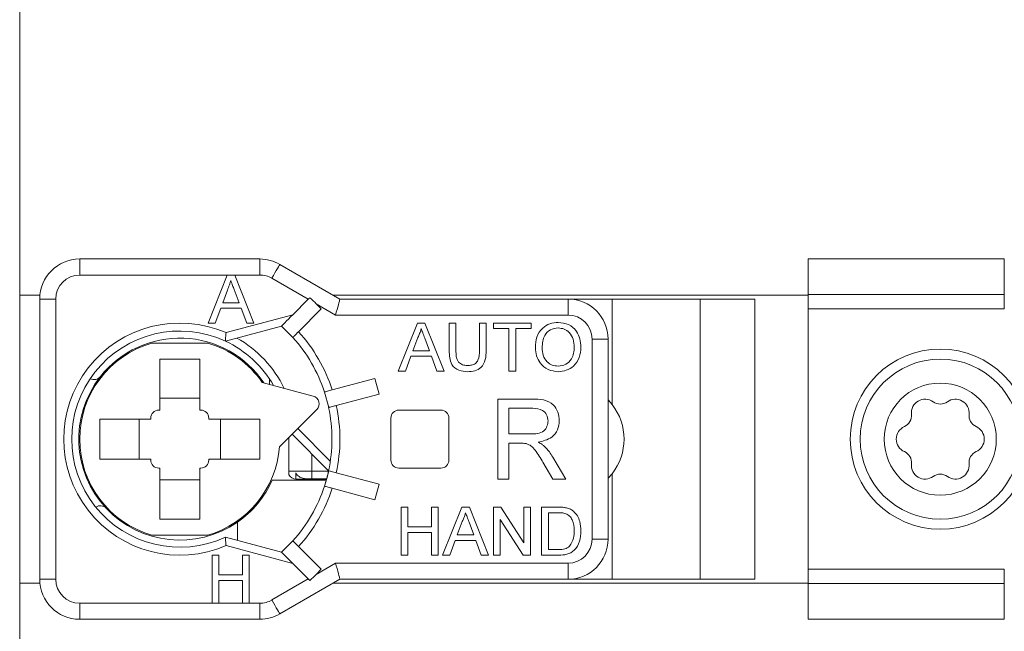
# Model space of a CAD drawing. Header units: millimetres. Extents: x 0 to 594, y 0 to 420.
# Tile 6 of 10: x 118 to 143, y 273 to 288. Entities that reach past the tile are written whole.
import ezdxf

# ---------------------------------------------------------------- set-up
doc = ezdxf.new("R2010")
doc.units = ezdxf.units.MM

msp = doc.modelspace()

# ---------------------------------------------------------------- linework, layer by layer
at = {"color": 7, "linetype": 'Continuous', "lineweight": 15}
for p, q in [((118.028, 281.272), (118.028, 292.672)), ((118.028, 292.672), (118.028, 265.472)), ((119.528, 282.172), (119.528, 281.772)), ((119.528, 282.172), (124.028, 282.172)), ((124.028, 281.772), (124.028, 282.172)), ((142.628, 282.172), (137.728, 282.172)), ((137.728, 281.283), (137.728, 282.172)), ((142.628, 282.172), (142.628, 281.283)), ((124.528, 282.038), (126.028, 281.172)), ((123.211, 281.772), (119.528, 281.772)), ((123.211, 281.772), (122.735, 280.572)), ((123.402, 281.772), (123.211, 281.772)), ((123.878, 280.572), (123.402, 281.772)), ((124.028, 281.772), (123.402, 281.772)), ((125.239, 281.166), (124.328, 281.692)), ((118.533, 281.272), (118.028, 281.272)), ((123.102, 281.08), (123.218, 281.395)), ((123.389, 281.412), (123.511, 281.08)), ((125.278, 281.205), (125.239, 281.166)), ((137.061, 281.272), (125.855, 281.272)), ((137.061, 281.272), (137.728, 281.272)), ((137.728, 281.283), (142.628, 281.283)), ((137.728, 280.925), (137.728, 281.283)), ((142.628, 281.283), (142.628, 280.925)), ((118.928, 281.172), (118.528, 281.172)), ((118.528, 274.172), (118.528, 281.172)), ((118.928, 281.172), (118.928, 274.172)), ((122.914, 280.572), (123.051, 280.942)), ((123.051, 280.942), (123.562, 280.942)), ((123.511, 281.08), (123.102, 281.08)), ((123.562, 280.942), (123.699, 280.572)), ((124.853, 280.78), (125.239, 281.166)), ((125.437, 281.052), (125.563, 280.925)), ((125.921, 280.772), (125.437, 281.052)), ((126.028, 281.172), (131.728, 281.172)), ((131.728, 280.772), (131.728, 281.172)), ((132.828, 281.172), (131.728, 281.172)), ((135.028, 281.172), (132.828, 281.172)), ((132.828, 278.538), (132.828, 281.172)), ((135.028, 274.172), (135.028, 281.172)), ((136.395, 281.172), (135.028, 281.172)), ((136.395, 281.172), (136.395, 274.172)), ((123.183, 280.333), (124.853, 280.78)), ((124.994, 280.356), (125.563, 280.925)), ((131.728, 280.772), (125.921, 280.772)), ((142.628, 280.925), (137.728, 280.925)), ((137.728, 274.42), (137.728, 280.925)), ((122.735, 280.572), (122.914, 280.572)), ((124.57, 280.497), (123.166, 280.121)), ((123.699, 280.572), (123.878, 280.572)), ((124.57, 280.497), (124.853, 280.214)), ((127.487, 279.372), (127.963, 280.572)), ((127.963, 280.572), (128.154, 280.572)), ((128.154, 280.572), (128.631, 279.372)), ((128.759, 279.882), (128.759, 280.572)), ((128.759, 280.572), (128.928, 280.572)), ((128.928, 280.572), (128.928, 279.89)), ((129.513, 280.572), (129.682, 280.572)), ((129.513, 279.89), (129.513, 280.572)), ((129.682, 280.572), (129.682, 279.882)), ((129.866, 280.434), (129.866, 280.572)), ((129.866, 280.572), (130.805, 280.572)), ((130.805, 280.572), (130.805, 280.434)), ((127.977, 280.212), (127.854, 279.88)), ((128.264, 279.88), (128.147, 280.195)), ((130.251, 280.434), (129.866, 280.434)), ((130.251, 279.372), (130.251, 280.434)), ((130.805, 280.434), (130.42, 280.434)), ((130.42, 280.434), (130.42, 279.372)), ((122.728, 280.072), (121.328, 280.072)), ((132.328, 275.172), (132.328, 280.172)), ((132.728, 280.172), (132.328, 280.172)), ((132.728, 280.172), (132.728, 275.172)), ((127.803, 279.742), (127.666, 279.372)), ((128.314, 279.742), (127.803, 279.742)), ((127.854, 279.88), (128.264, 279.88)), ((128.451, 279.372), (128.314, 279.742)), ((121.528, 279.672), (122.528, 279.672)), ((121.528, 279.672), (121.528, 278.397)), ((122.528, 279.672), (122.528, 278.397)), ((127.666, 279.372), (127.487, 279.372)), ((128.631, 279.372), (128.451, 279.372)), ((130.42, 279.372), (130.251, 279.372)), ((125.364, 278.746), (124.089, 279.087)), ((124.268, 279.18), (124.268, 279.039)), ((125.835, 278.9), (126.902, 279.186)), ((126.902, 279.186), (127.006, 278.799)), ((125.647, 278.849), (125.75, 278.463)), ((125.939, 278.513), (127.006, 278.799)), ((122.528, 278.691), (121.528, 278.691)), ((129.971, 278.672), (130.839, 278.672)), ((129.971, 276.672), (129.971, 278.672)), ((132.828, 278.538), (132.728, 278.652)), ((121.503, 278.397), (121.528, 278.397)), ((122.528, 278.397), (122.553, 278.397)), ((124.52, 277.478), (125.454, 278.411)), ((127.503, 278.397), (128.553, 278.397)), ((130.253, 278.442), (130.253, 277.801)), ((130.849, 278.442), (130.253, 278.442)), ((121.303, 278.172), (120.028, 278.172)), ((120.028, 278.172), (120.028, 277.172)), ((121.009, 278.172), (121.009, 277.172)), ((121.303, 278.172), (121.303, 278.197)), ((122.753, 278.197), (122.753, 278.172)), ((124.028, 278.172), (122.753, 278.172)), ((123.046, 277.172), (123.046, 278.172)), ((124.028, 278.172), (124.028, 277.172)), ((127.303, 277.147), (127.303, 278.197)), ((128.753, 278.197), (128.753, 277.147)), ((125.745, 276.883), (124.836, 277.793)), ((130.253, 277.801), (130.789, 277.801)), ((124.751, 277.708), (124.751, 276.872)), ((130.253, 277.57), (130.253, 276.672)), ((130.542, 277.57), (130.253, 277.57)), ((125.328, 277.301), (125.328, 276.872)), ((121.303, 277.172), (120.028, 277.172)), ((121.303, 277.147), (121.303, 277.172)), ((122.753, 277.172), (122.753, 277.147)), ((124.028, 277.172), (122.753, 277.172)), ((131.35, 276.672), (131.101, 277.095)), ((131.345, 277.224), (131.674, 276.672)), ((121.528, 276.947), (121.503, 276.947)), ((121.528, 276.947), (121.528, 275.672)), ((122.528, 276.947), (122.528, 275.672)), ((122.553, 276.947), (122.528, 276.947)), ((124.751, 276.872), (125.328, 276.872)), ((124.928, 276.826), (124.928, 276.672)), ((125.328, 276.872), (125.328, 276.676)), ((125.328, 276.872), (125.743, 276.872)), ((125.698, 276.689), (125.75, 276.882)), ((125.939, 276.832), (127.006, 276.546)), ((128.553, 276.947), (127.503, 276.947)), ((132.728, 276.693), (132.828, 276.806)), ((132.828, 274.172), (132.828, 276.806)), ((121.528, 276.654), (122.528, 276.654)), ((124.336, 276.647), (125.687, 276.647)), ((125.694, 276.672), (124.928, 276.672)), ((125.695, 276.676), (125.328, 276.676)), ((125.647, 276.496), (125.698, 276.689)), ((126.902, 276.159), (127.006, 276.546)), ((130.253, 276.672), (129.971, 276.672)), ((131.674, 276.672), (131.35, 276.672)), ((125.835, 276.445), (126.902, 276.159)), ((127.559, 274.772), (127.559, 275.972)), ((127.559, 275.972), (127.728, 275.972)), ((127.728, 275.972), (127.728, 275.48)), ((128.313, 275.48), (128.313, 275.972)), ((128.313, 275.972), (128.482, 275.972)), ((128.482, 275.972), (128.482, 274.772)), ((128.595, 274.772), (129.071, 275.972)), ((129.071, 275.972), (129.262, 275.972)), ((129.262, 275.972), (129.738, 274.772)), ((129.866, 274.772), (129.866, 275.972)), ((129.866, 275.972), (130.045, 275.972)), ((130.045, 275.972), (130.62, 275.077)), ((130.62, 275.077), (130.62, 275.972)), ((130.62, 275.972), (130.789, 275.972)), ((130.789, 275.972), (130.789, 274.772)), ((131.066, 274.772), (131.066, 275.972)), ((131.066, 275.972), (131.477, 275.972)), ((131.479, 275.834), (131.236, 275.834)), ((131.236, 275.834), (131.236, 274.911)), ((121.528, 275.672), (122.528, 275.672)), ((123.468, 275.598), (123.468, 275.143)), ((129.084, 275.612), (128.962, 275.28)), ((129.371, 275.28), (129.255, 275.595)), ((130.611, 274.772), (130.036, 275.668)), ((130.036, 275.668), (130.036, 274.772)), ((127.728, 275.48), (128.313, 275.48)), ((128.313, 275.342), (127.728, 275.342)), ((127.728, 275.342), (127.728, 274.772)), ((128.313, 274.772), (128.313, 275.342)), ((128.962, 275.28), (129.371, 275.28)), ((121.328, 275.272), (122.728, 275.272)), ((123.166, 275.224), (124.57, 274.848)), ((124.57, 274.848), (124.853, 275.131)), ((128.911, 275.142), (128.774, 274.772)), ((129.422, 275.142), (128.911, 275.142)), ((129.559, 274.772), (129.422, 275.142)), ((132.328, 275.172), (132.728, 275.172)), ((124.853, 274.565), (123.183, 275.012)), ((124.994, 274.989), (125.563, 274.42)), ((131.236, 274.911), (131.483, 274.911)), ((122.837, 274.772), (122.837, 273.572)), ((123.007, 274.772), (122.837, 274.772)), ((123.007, 274.28), (123.007, 274.772)), ((123.591, 274.772), (123.591, 274.28)), ((123.76, 274.772), (123.591, 274.772)), ((123.76, 273.572), (123.76, 274.772)), ((124.853, 274.565), (125.239, 274.179)), ((125.437, 274.293), (125.921, 274.572)), ((125.921, 274.572), (131.728, 274.572)), ((127.728, 274.772), (127.559, 274.772)), ((128.482, 274.772), (128.313, 274.772)), ((128.774, 274.772), (128.595, 274.772)), ((129.738, 274.772), (129.559, 274.772)), ((130.036, 274.772), (129.866, 274.772)), ((130.789, 274.772), (130.611, 274.772)), ((131.496, 274.772), (131.066, 274.772)), ((131.728, 274.172), (131.728, 274.572)), ((125.437, 274.293), (125.563, 274.42)), ((137.728, 274.42), (142.628, 274.42)), ((137.728, 274.062), (137.728, 274.42)), ((142.628, 274.062), (142.628, 274.42)), ((118.028, 274.072), (118.533, 274.072)), ((118.028, 265.472), (118.028, 274.072)), ((118.528, 274.172), (118.928, 274.172)), ((123.591, 274.28), (123.007, 274.28)), ((123.007, 274.142), (123.591, 274.142)), ((123.007, 273.572), (123.007, 274.142)), ((123.591, 274.142), (123.591, 273.572)), ((124.328, 273.653), (125.239, 274.179)), ((126.028, 274.172), (124.528, 273.306)), ((125.855, 274.072), (137.061, 274.072)), ((131.728, 274.172), (126.028, 274.172)), ((131.728, 274.172), (132.828, 274.172)), ((135.028, 274.172), (132.828, 274.172)), ((135.028, 274.172), (136.395, 274.172)), ((137.061, 274.072), (137.728, 274.072)), ((142.628, 274.062), (137.728, 274.062)), ((137.728, 273.172), (137.728, 274.062)), ((142.628, 273.172), (142.628, 274.062)), ((119.528, 273.572), (119.528, 273.172)), ((119.528, 273.572), (122.837, 273.572)), ((122.837, 273.572), (123.007, 273.572)), ((123.007, 273.572), (123.591, 273.572)), ((123.591, 273.572), (123.76, 273.572)), ((123.76, 273.572), (124.028, 273.572)), ((124.028, 273.172), (124.028, 273.572)), ((124.028, 273.172), (119.528, 273.172)), ((142.628, 273.172), (137.728, 273.172))]:
    msp.add_line(p, q, dxfattribs=at)
at = {"color": 8, "linetype": 'Continuous', "lineweight": 15}
msp.add_line((124.977, 277.934), (125.788, 277.123), dxfattribs=at)
at = {"color": 7, "linetype": 'Continuous', "lineweight": 15, "flags": 128}
for points in [[(124.528, 282.038), (124.524, 282.032), (124.513, 282.012), (124.494, 281.98), (124.469, 281.937), (124.439, 281.884), (124.404, 281.825), (124.367, 281.76), (124.328, 281.692)], [(126.028, 281.172), (126.026, 281.166), (126.021, 281.148), (126.014, 281.119), (126.003, 281.079), (125.99, 281.03), (125.974, 280.972), (125.957, 280.909), (125.939, 280.842), (125.921, 280.772)], [(124.853, 280.78), (124.797, 280.725), (124.744, 280.672), (124.696, 280.623), (124.653, 280.58), (124.617, 280.545), (124.591, 280.519), (124.575, 280.503), (124.57, 280.497)], [(124.57, 274.848), (124.575, 274.842), (124.591, 274.826), (124.617, 274.8), (124.653, 274.765), (124.696, 274.722), (124.744, 274.673), (124.797, 274.62), (124.853, 274.565)], [(125.921, 274.572), (125.939, 274.503), (125.957, 274.436), (125.974, 274.372), (125.99, 274.315), (126.003, 274.266), (126.014, 274.226), (126.021, 274.197), (126.026, 274.178), (126.028, 274.172)], [(125.239, 274.179), (125.252, 274.166), (125.265, 274.152), (125.278, 274.139)], [(124.328, 273.653), (124.367, 273.585), (124.404, 273.52), (124.439, 273.46), (124.469, 273.408), (124.494, 273.365), (124.513, 273.333), (124.524, 273.313), (124.528, 273.306)]]:
    msp.add_lwpolyline(points, dxfattribs=at)
at = {"color": 7, "linetype": 'Continuous', "lineweight": 15}
for radius in [2.25, 2, 1.4]:
    msp.add_circle((141.028, 277.672), radius, dxfattribs=at)
for centre, radius, start, end in [((119.528, 281.172), 1, 90, 180), ((124.028, 281.172), 1, 60, 90), ((119.528, 281.172), 0.6, 90, 180), ((124.028, 281.172), 0.6, 60, 90), ((131.728, 280.172), 1, 0, 90), ((131.728, 280.172), 0.6, 0, 90), ((122.028, 277.672), 2.9, 66.532, 293.468), ((122.028, 277.672), 2.7, 65.0744, 294.9256), ((122.028, 277.672), 2.525, 33.8052, 141.791), ((122.028, 277.672), 3.8, 18.017, 41.983), ((122.028, 277.672), 4, 17.866, 42.134), ((122.028, 277.672), 2.5, 106.2602, 253.7398), ((122.028, 277.672), 2.5, 34.4642, 73.7398), ((122.028, 277.672), 2.7, 29.7249, 65.0744), ((122.028, 277.672), 2.525, 141.791, 223.209), ((119.887, 279.358), 0.2, 241.0632, 321.791), ((125.312, 278.552), 0.2, 315, 75), ((122.028, 277.672), 4, 347.866, 12.134), ((131.728, 277.672), 1.4, 321.7868, 38.2132), ((140.649, 278.328), 0.342, 53.8775, 186.1225), ((141.028, 278.847), 0.3, 233.8775, 306.1225), ((141.407, 278.328), 0.342, 353.8775, 126.1225), ((121.503, 278.197), 0.2, 90, 180), ((122.553, 278.197), 0.2, 0, 90), ((122.028, 277.672), 3.8, 348.017, 11.983), ((127.503, 278.197), 0.2, 90, 180), ((128.553, 278.197), 0.2, 0, 90), ((140.01, 278.26), 0.3, 293.8775, 6.1225), ((142.046, 278.26), 0.3, 173.8775, 246.1225), ((140.27, 277.672), 0.342, 113.8775, 246.1225), ((141.785, 277.672), 0.342, 293.8775, 66.1225), ((122.028, 277.672), 2.5, 286.2602, 355.5358), ((140.01, 277.085), 0.3, 353.8775, 66.1225), ((142.046, 277.085), 0.3, 113.8775, 186.1225), ((121.503, 277.147), 0.2, 180, 270), ((122.553, 277.147), 0.2, 270, 0), ((127.503, 277.147), 0.2, 180, 270), ((128.553, 277.147), 0.2, 270, 0), ((140.649, 277.016), 0.342, 173.8775, 306.1225), ((141.407, 277.016), 0.342, 233.8775, 6.1225), ((124.928, 276.872), 0.2, 207.8094, 270), ((122.028, 277.672), 3.8, 345, 348.017), ((141.028, 276.497), 0.3, 53.8775, 126.1225), ((122.028, 277.672), 2.525, 304.7709, 336.0499), ((122.028, 277.672), 3.8, 341.983, 345), ((122.028, 277.672), 3.8, 318.017, 341.983), ((122.028, 277.672), 4, 317.866, 342.134), ((120.042, 275.807), 0.2, 43.209, 123.9368), ((122.028, 277.672), 2.525, 223.209, 304.7709), ((131.728, 275.172), 0.6, 270, 0), ((131.728, 275.172), 1, 270, 0), ((119.528, 274.172), 1, 180, 270), ((119.528, 274.172), 0.6, 180, 270), ((124.028, 274.172), 0.6, 270, 300), ((124.028, 274.172), 1, 270, 300)]:
    msp.add_arc(centre, radius, start, end, dxfattribs=at)
at = {"color": 8, "linetype": 'Continuous', "lineweight": 15}
msp.add_arc((122.028, 277.672), 2.9, 25.9327, 60.5605, dxfattribs=at)
at = {"color": 7, "linetype": 'Continuous', "lineweight": 15}
for centre, major_axis, start_param, end_param in [((124.098, 281.825), (1.719, -1.319), 0.785398, 0.919879), ((124.098, 273.52), (1.719, 1.319), 5.363306, 5.497787)]:
    msp.add_ellipse(centre, major_axis=major_axis, ratio=0.131652, start_param=start_param, end_param=end_param, dxfattribs=at)
for points, knots in [([(123.218, 281.395), (123.235, 281.44), (123.264, 281.519), (123.294, 281.599), (123.307, 281.634)], [0, 0, 0, 0, 0.560002, 1, 1, 1, 1]), ([(123.307, 281.634), (123.318, 281.591), (123.338, 281.515), (123.373, 281.444), (123.389, 281.412)], [0, 0, 0, 0, 0.559908, 1, 1, 1, 1]), ([(130.913, 279.957), (130.918, 280.047), (130.93, 280.226), (131.07, 280.444), (131.271, 280.571), (131.412, 280.582), (131.483, 280.588)], [0, 0, 0, 0, 0.28058, 0.559608, 0.779578, 1, 1, 1, 1]), ([(131.483, 280.449), (131.416, 280.44), (131.281, 280.422), (131.097, 280.241), (131.087, 280.063), (131.082, 279.955)], [0, 0, 0, 0, 0.2801573, 0.5596724, 1, 1, 1, 1]), ([(131.483, 280.588), (131.571, 280.578), (131.747, 280.557), (131.942, 280.387), (132.037, 280.178), (132.046, 280.04), (132.051, 279.97)], [0, 0, 0, 0, 0.279616, 0.558572, 0.779078, 1, 1, 1, 1]), ([(131.882, 279.972), (131.878, 280.037), (131.869, 280.168), (131.78, 280.333), (131.638, 280.433), (131.535, 280.444), (131.483, 280.449)], [0, 0, 0, 0, 0.280785, 0.560094, 0.77995, 1, 1, 1, 1]), ([(123.166, 280.121), (123.166, 280.123), (123.166, 280.127), (123.169, 280.161), (123.173, 280.21), (123.178, 280.269), (123.181, 280.312), (123.183, 280.331), (123.183, 280.333)], [0, 0, 0, 0, 0.199082, 0.397989, 0.602099, 0.817832, 0.98888, 1, 1, 1, 1]), ([(124.853, 280.214), (124.854, 280.216), (124.857, 280.219), (124.882, 280.243), (124.918, 280.279), (124.957, 280.319), (124.984, 280.345), (124.994, 280.356)], [0, 0, 0, 0, 0.214325, 0.428662, 0.643141, 0.857881, 1, 1, 1, 1]), ([(128.059, 280.434), (128.047, 280.391), (128.027, 280.315), (127.992, 280.244), (127.977, 280.212)], [0, 0, 0, 0, 0.559908, 1, 1, 1, 1]), ([(128.147, 280.195), (128.13, 280.24), (128.101, 280.319), (128.072, 280.399), (128.059, 280.434)], [0, 0, 0, 0, 0.560002, 1, 1, 1, 1]), ([(131.482, 279.357), (131.395, 279.367), (131.222, 279.387), (131.03, 279.551), (130.93, 279.753), (130.918, 279.889), (130.913, 279.957)], [0, 0, 0, 0, 0.2795858, 0.5587725, 0.7793005, 1, 1, 1, 1]), ([(131.082, 279.955), (131.086, 279.89), (131.094, 279.762), (131.191, 279.606), (131.33, 279.51), (131.431, 279.5), (131.481, 279.495)], [0, 0, 0, 0, 0.280643, 0.559885, 0.779855, 1, 1, 1, 1]), ([(131.481, 279.495), (131.547, 279.504), (131.679, 279.521), (131.815, 279.658), (131.875, 279.817), (131.879, 279.92), (131.882, 279.972)], [0, 0, 0, 0, 0.279092, 0.55817, 0.77881, 1, 1, 1, 1]), ([(132.051, 279.97), (132.043, 279.883), (132.028, 279.707), (131.889, 279.494), (131.689, 279.377), (131.551, 279.364), (131.482, 279.357)], [0, 0, 0, 0, 0.280357, 0.55951, 0.779639, 1, 1, 1, 1]), ([(129.223, 279.357), (129.147, 279.361), (128.995, 279.37), (128.816, 279.512), (128.764, 279.704), (128.761, 279.823), (128.759, 279.882)], [0, 0, 0, 0, 0.280714, 0.557891, 0.778398, 1, 1, 1, 1]), ([(128.928, 279.89), (128.928, 279.839), (128.929, 279.738), (128.973, 279.596), (129.09, 279.52), (129.17, 279.514), (129.21, 279.511)], [0, 0, 0, 0, 0.281723, 0.560127, 0.779499, 1, 1, 1, 1]), ([(129.21, 279.511), (129.245, 279.512), (129.315, 279.516), (129.419, 279.553), (129.512, 279.684), (129.512, 279.805), (129.513, 279.89)], [0, 0, 0, 0, 0.187574, 0.374198, 0.559695, 1, 1, 1, 1]), ([(129.682, 279.882), (129.681, 279.807), (129.678, 279.657), (129.577, 279.461), (129.4, 279.366), (129.282, 279.36), (129.223, 279.357)], [0, 0, 0, 0, 0.2816166, 0.5591272, 0.7790004, 1, 1, 1, 1]), ([(125.835, 278.9), (125.813, 278.894), (125.77, 278.882), (125.712, 278.867), (125.668, 278.855), (125.645, 278.849), (125.643, 278.848), (125.642, 278.848)], [0, 0, 0, 0, 0.215038, 0.430092, 0.645024, 0.859658, 1, 1, 1, 1]), ([(125.745, 278.461), (125.747, 278.462), (125.752, 278.463), (125.785, 278.472), (125.834, 278.485), (125.888, 278.5), (125.924, 278.509), (125.939, 278.513)], [0, 0, 0, 0, 0.214325, 0.428662, 0.643142, 0.857881, 1, 1, 1, 1]), ([(130.839, 278.672), (130.931, 278.671), (131.114, 278.669), (131.361, 278.561), (131.488, 278.349), (131.502, 278.205), (131.51, 278.133)], [0, 0, 0, 0, 0.281688, 0.559297, 0.779414, 1, 1, 1, 1]), ([(131.228, 278.127), (131.222, 278.179), (131.209, 278.284), (131.07, 278.428), (130.933, 278.436), (130.849, 278.442)], [0, 0, 0, 0, 0.280425, 0.559989, 1, 1, 1, 1]), ([(130.789, 277.801), (130.847, 277.802), (130.963, 277.804), (131.123, 277.86), (131.213, 277.99), (131.223, 278.081), (131.228, 278.127)], [0, 0, 0, 0, 0.281552, 0.560281, 0.779833, 1, 1, 1, 1]), ([(131.51, 278.133), (131.501, 278.055), (131.485, 277.899), (131.301, 277.668), (131.101, 277.623), (130.979, 277.595)], [0, 0, 0, 0, 0.280519, 0.56053, 1, 1, 1, 1]), ([(130.681, 277.561), (130.655, 277.564), (130.609, 277.57), (130.563, 277.57), (130.542, 277.57)], [0, 0, 0, 0, 0.559853, 1, 1, 1, 1]), ([(131.101, 277.095), (131.04, 277.197), (130.954, 277.34), (130.815, 277.509), (130.726, 277.543), (130.681, 277.561)], [0, 0, 0, 0, 0.5607818, 0.7806955, 1, 1, 1, 1]), ([(130.979, 277.595), (131.01, 277.58), (131.065, 277.552), (131.113, 277.514), (131.135, 277.497)], [0, 0, 0, 0, 0.5601541, 1, 1, 1, 1]), ([(131.135, 277.497), (131.179, 277.45), (131.259, 277.366), (131.319, 277.268), (131.345, 277.224)], [0, 0, 0, 0, 0.559818, 1, 1, 1, 1]), ([(124.751, 276.872), (124.751, 276.872), (124.751, 276.864), (124.751, 276.851), (124.751, 276.83), (124.751, 276.806), (124.751, 276.784), (124.751, 276.781), (124.751, 276.779)], [0, 0, 0, 0, 0.0101349, 0.1056631, 0.2007475, 0.3587492, 0.6178195, 1, 1, 1, 1]), ([(125.328, 276.676), (125.31, 276.677), (125.234, 276.677), (125.123, 276.684), (125.017, 276.724), (124.956, 276.771), (124.937, 276.808), (124.928, 276.826)], [0, 0, 0, 0, 0.121666, 0.503495, 0.726642, 0.865009, 1, 1, 1, 1]), ([(125.939, 276.832), (125.917, 276.837), (125.873, 276.849), (125.815, 276.865), (125.772, 276.876), (125.748, 276.883), (125.746, 276.883), (125.745, 276.883)], [0, 0, 0, 0, 0.215038, 0.430092, 0.645024, 0.859658, 1, 1, 1, 1]), ([(125.642, 276.497), (125.644, 276.497), (125.648, 276.495), (125.681, 276.486), (125.73, 276.473), (125.785, 276.459), (125.821, 276.449), (125.835, 276.445)], [0, 0, 0, 0, 0.214325, 0.428662, 0.643142, 0.857881, 1, 1, 1, 1]), ([(129.166, 275.834), (129.155, 275.791), (129.135, 275.715), (129.1, 275.644), (129.084, 275.612)], [0, 0, 0, 0, 0.5599084, 1, 1, 1, 1]), ([(129.255, 275.595), (129.238, 275.64), (129.209, 275.719), (129.179, 275.799), (129.166, 275.834)], [0, 0, 0, 0, 0.560002, 1, 1, 1, 1]), ([(131.477, 275.972), (131.517, 275.972), (131.588, 275.972), (131.658, 275.96), (131.689, 275.955)], [0, 0, 0, 0, 0.560161, 1, 1, 1, 1]), ([(131.677, 275.809), (131.641, 275.818), (131.576, 275.834), (131.508, 275.834), (131.479, 275.834)], [0, 0, 0, 0, 0.559254, 1, 1, 1, 1]), ([(131.882, 275.382), (131.876, 275.477), (131.869, 275.61), (131.773, 275.753), (131.709, 275.79), (131.677, 275.809)], [0, 0, 0, 0, 0.559188, 0.780063, 1, 1, 1, 1]), ([(131.689, 275.955), (131.724, 275.945), (131.788, 275.927), (131.84, 275.887), (131.863, 275.869)], [0, 0, 0, 0, 0.559863, 1, 1, 1, 1]), ([(131.863, 275.869), (131.899, 275.833), (131.969, 275.76), (132.038, 275.588), (132.046, 275.458), (132.051, 275.379)], [0, 0, 0, 0, 0.279769, 0.559917, 1, 1, 1, 1]), ([(132.051, 275.379), (132.045, 275.291), (132.033, 275.117), (131.911, 274.891), (131.704, 274.781), (131.566, 274.775), (131.496, 274.772)], [0, 0, 0, 0, 0.2808299, 0.5599572, 0.7790661, 1, 1, 1, 1]), ([(131.766, 274.996), (131.807, 275.062), (131.879, 275.182), (131.881, 275.32), (131.882, 275.382)], [0, 0, 0, 0, 0.557437, 1, 1, 1, 1]), ([(123.166, 275.224), (123.166, 275.222), (123.166, 275.217), (123.169, 275.184), (123.173, 275.135), (123.178, 275.076), (123.181, 275.033), (123.183, 275.013), (123.183, 275.012)], [0, 0, 0, 0, 0.199082, 0.397989, 0.602099, 0.817831, 0.98888, 1, 1, 1, 1]), ([(124.994, 274.989), (124.978, 275.005), (124.946, 275.037), (124.904, 275.079), (124.872, 275.111), (124.855, 275.128), (124.853, 275.13), (124.853, 275.131)], [0, 0, 0, 0, 0.215039, 0.430092, 0.645024, 0.859658, 1, 1, 1, 1]), ([(131.483, 274.911), (131.541, 274.911), (131.645, 274.911), (131.729, 274.97), (131.766, 274.996)], [0, 0, 0, 0, 0.561787, 1, 1, 1, 1])]:
    msp.add_open_spline(points, degree=3, knots=knots, dxfattribs=at)

doc.saveas('drawing.dxf')
